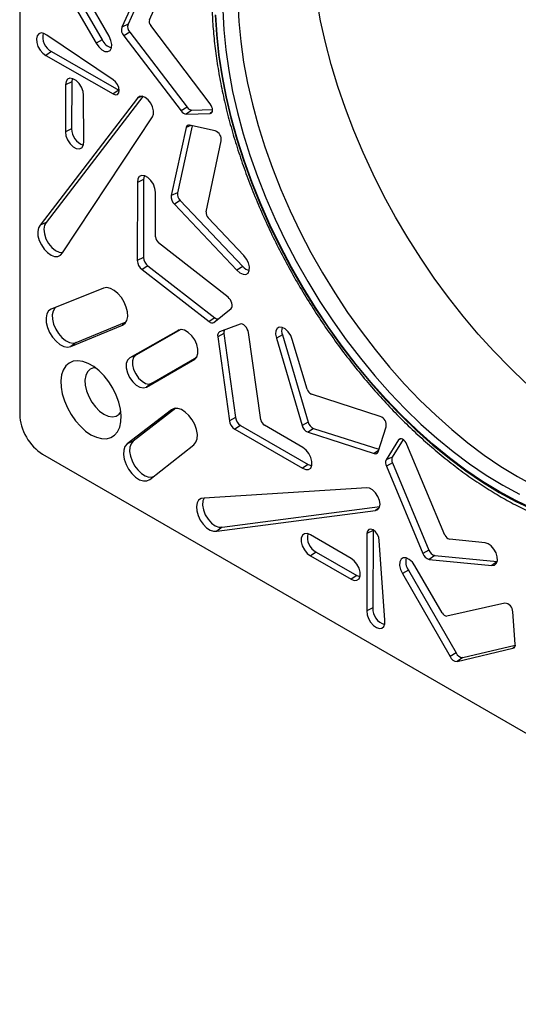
# Model space of a CAD drawing. Header units: inches. Extents: x 0.3 to 33.8, y 0.2 to 21.7.
# Tile 60 of 192: x 4.893 to 5.087, y 19.548 to 19.93. Entities that reach past the tile are written whole.
import ezdxf

# ---------------------------------------------------------------- set-up
doc = ezdxf.new("R2010")
doc.units = ezdxf.units.IN
doc.header["$MEASUREMENT"] = 0

msp = doc.modelspace()

# ---------------------------------------------------------------- linework, layer by layer
at = {"color": 7, "linetype": 'Continuous', "lineweight": 25}
for p, q in [((4.893415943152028, 20.20388327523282), (4.893415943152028, 19.77662151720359)), ((4.904473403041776, 19.95290753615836), (4.923085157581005, 19.92077442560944)), ((4.906815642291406, 19.95426931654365), (4.925434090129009, 19.92212465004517)), ((4.943194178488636, 19.94928536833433), (4.933060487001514, 19.9270646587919)), ((4.945545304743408, 19.9502909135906), (4.935446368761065, 19.9281464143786)), ((4.92811601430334, 19.92350039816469), (4.91756450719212, 19.94183544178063)), ((4.943726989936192, 19.9299393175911), (4.949423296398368, 19.94263313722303)), ((4.935446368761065, 19.9281464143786), (4.933060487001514, 19.9270646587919)), ((4.96732862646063, 19.89723710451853), (4.944271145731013, 19.92762908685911)), ((4.929709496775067, 19.90656975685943), (4.904002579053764, 19.92393436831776)), ((4.925434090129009, 19.92212465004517), (4.923085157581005, 19.92077442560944)), ((4.936119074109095, 19.92509841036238), (4.933807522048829, 19.92369179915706)), ((4.933807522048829, 19.92369179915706), (4.956095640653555, 19.89453905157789)), ((4.936119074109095, 19.92509841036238), (4.958413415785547, 19.89593752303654)), ((4.90577856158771, 19.9175501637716), (4.903573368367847, 19.91604869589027)), ((4.90577856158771, 19.9175501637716), (4.931894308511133, 19.90260434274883)), ((4.903573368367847, 19.91604869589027), (4.92968448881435, 19.9011055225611)), ((4.911193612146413, 19.90465524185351), (4.911165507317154, 19.88642621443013)), ((4.913596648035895, 19.9058208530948), (4.911193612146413, 19.90465524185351)), ((4.913596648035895, 19.9058208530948), (4.913568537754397, 19.88758828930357)), ((4.931894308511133, 19.90260434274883), (4.92968448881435, 19.9011055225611)), ((4.931894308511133, 19.90260434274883), (4.932068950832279, 19.90251046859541)), ((4.939113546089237, 19.89953381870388), (4.901330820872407, 19.85018883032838)), ((4.941162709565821, 19.90017269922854), (4.903701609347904, 19.85124775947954)), ((4.91824315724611, 19.8824532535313), (4.918214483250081, 19.90060490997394)), ((4.940536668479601, 19.90017210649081), (4.939113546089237, 19.89953381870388)), ((4.958413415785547, 19.89593752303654), (4.956095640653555, 19.89453905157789)), ((4.96019629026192, 19.89476718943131), (4.958076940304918, 19.89324203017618)), ((4.96019629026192, 19.89476718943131), (4.968264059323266, 19.89501370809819)), ((4.909991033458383, 19.83949108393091), (4.944937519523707, 19.89218563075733)), ((4.958076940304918, 19.89324203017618), (4.967282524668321, 19.89352331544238)), ((4.96814764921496, 19.89414580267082), (4.967282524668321, 19.89352331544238)), ((4.913568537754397, 19.88758828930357), (4.911165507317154, 19.88642621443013)), ((4.958030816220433, 19.88802687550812), (4.952243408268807, 19.86165278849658)), ((4.960348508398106, 19.88877720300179), (4.954641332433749, 19.86276874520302)), ((4.959861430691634, 19.8888838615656), (4.958030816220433, 19.88802687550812)), ((4.969273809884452, 19.88682277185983), (4.959337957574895, 19.8889984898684)), ((4.965752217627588, 19.85534410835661), (4.971596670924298, 19.88287462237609)), ((4.941518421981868, 19.86794209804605), (4.939115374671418, 19.86677213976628)), ((4.941518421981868, 19.86794209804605), (4.94144938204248, 19.83762500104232)), ((4.939115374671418, 19.86677213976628), (4.939046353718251, 19.83646338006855)), ((4.946153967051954, 19.84562807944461), (4.946117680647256, 19.86292348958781)), ((4.954641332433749, 19.86276874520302), (4.952243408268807, 19.86165278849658)), ((4.955721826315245, 19.85974555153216), (4.953440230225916, 19.85830416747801)), ((4.953440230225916, 19.85830416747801), (4.977736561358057, 19.83273923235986)), ((4.955721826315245, 19.85974555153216), (4.980025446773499, 19.83417294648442)), ((4.980433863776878, 19.83834590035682), (4.966589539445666, 19.85300504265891)), ((4.903701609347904, 19.85124775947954), (4.901330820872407, 19.85018883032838)), ((4.974251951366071, 19.82222682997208), (4.947318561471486, 19.84335229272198)), ((4.94144938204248, 19.83762500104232), (4.939046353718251, 19.83646338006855)), ((4.943122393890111, 19.83444031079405), (4.940884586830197, 19.83295994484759)), ((4.943122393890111, 19.83444031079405), (4.969122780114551, 19.8142237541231)), ((4.980025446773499, 19.83417294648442), (4.977736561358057, 19.83273923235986)), ((4.940884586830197, 19.83295994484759), (4.966878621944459, 19.8127483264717)), ((4.925925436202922, 19.82571169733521), (4.905678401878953, 19.81762732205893)), ((4.968801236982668, 19.81243954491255), (4.975451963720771, 19.81783814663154)), ((4.913245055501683, 19.80310866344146), (4.933336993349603, 19.81137530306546)), ((4.915328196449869, 19.80462612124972), (4.934714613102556, 19.81260248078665)), ((4.93438252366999, 19.81213678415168), (4.933336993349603, 19.81137530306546)), ((4.969122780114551, 19.8142237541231), (4.966878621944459, 19.8127483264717)), ((4.978957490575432, 19.81176639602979), (4.970957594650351, 19.8087046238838)), ((4.95490074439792, 19.80934925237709), (4.936093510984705, 19.79862072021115)), ((4.955938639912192, 19.80964167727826), (4.938439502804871, 19.79965934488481)), ((4.955301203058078, 19.80952654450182), (4.95490074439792, 19.80934925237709)), ((4.972663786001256, 19.80809055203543), (4.970263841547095, 19.80688495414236)), ((4.970263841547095, 19.80688495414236), (4.974771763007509, 19.77426563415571)), ((4.972663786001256, 19.80809055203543), (4.977172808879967, 19.77546326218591)), ((4.986987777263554, 19.77464319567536), (4.982158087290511, 19.8085330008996)), ((4.995389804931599, 19.80756109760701), (4.993003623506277, 19.80629590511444)), ((4.995389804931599, 19.80756109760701), (5.005385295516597, 19.77372589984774)), ((4.915328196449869, 19.80462612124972), (4.913245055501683, 19.80310866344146)), ((4.993003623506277, 19.80629590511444), (5.002996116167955, 19.77247085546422)), ((5.004980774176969, 19.78650947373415), (4.999207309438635, 19.80582933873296)), ((4.938439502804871, 19.79965934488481), (4.936093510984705, 19.79862072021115)), ((4.942639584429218, 19.78728258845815), (4.961332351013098, 19.79820938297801)), ((4.944712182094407, 19.78879476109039), (4.962103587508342, 19.79896084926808)), ((4.961685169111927, 19.79846680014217), (4.961332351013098, 19.79820938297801)), ((4.944712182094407, 19.78879476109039), (4.942639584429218, 19.78728258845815)), ((5.03335034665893, 19.77591411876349), (5.006587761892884, 19.78461487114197)), ((4.952306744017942, 19.77851873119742), (4.935103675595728, 19.76524842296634)), ((4.954059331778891, 19.77909850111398), (4.937459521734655, 19.76629354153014)), ((4.953490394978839, 19.77904394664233), (4.952306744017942, 19.77851873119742)), ((4.977172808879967, 19.77546326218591), (4.974771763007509, 19.77426563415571)), ((4.979094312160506, 19.77242206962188), (4.976886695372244, 19.77092198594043)), ((4.979094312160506, 19.77242206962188), (5.005382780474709, 19.75732578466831)), ((5.003335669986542, 19.7638190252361), (4.988376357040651, 19.77249675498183)), ((5.005385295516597, 19.77372589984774), (5.002996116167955, 19.77247085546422)), ((4.976886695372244, 19.77092198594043), (5.003167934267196, 19.75582985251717)), ((5.007463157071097, 19.77127866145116), (5.0052976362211, 19.76976017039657)), ((5.0052976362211, 19.76976017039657), (5.031030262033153, 19.7615881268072)), ((5.007463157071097, 19.77127866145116), (5.032838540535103, 19.76322006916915)), ((5.032525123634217, 19.76223460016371), (5.035608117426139, 19.77192838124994)), ((4.937459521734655, 19.76629354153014), (4.935103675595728, 19.76524842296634)), ((4.943893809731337, 19.7514362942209), (4.961016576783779, 19.764932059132)), ((5.040415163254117, 19.76685387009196), (5.035569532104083, 19.75902092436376)), ((5.042197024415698, 19.76695861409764), (5.037950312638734, 19.76009381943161)), ((5.041387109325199, 19.76729196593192), (5.040415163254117, 19.76685387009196)), ((5.058446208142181, 19.72987207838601), (5.043654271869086, 19.76503720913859)), ((4.902253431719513, 19.76131453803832), (5.272252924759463, 19.54771837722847)), ((5.032687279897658, 19.76274446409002), (5.031030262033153, 19.7615881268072)), ((5.005382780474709, 19.75732578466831), (5.003167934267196, 19.75582985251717)), ((5.037950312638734, 19.76009381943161), (5.035569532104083, 19.75902092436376)), ((5.038072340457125, 19.757964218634), (5.035702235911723, 19.75665638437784)), ((5.038072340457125, 19.757964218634), (5.052179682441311, 19.7240755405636)), ((5.035702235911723, 19.75665638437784), (5.04980564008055, 19.72277716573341)), ((5.028086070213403, 19.74816811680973), (4.964983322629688, 19.74424164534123)), ((4.969917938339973, 19.73139245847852), (5.031537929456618, 19.73945009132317)), ((4.972020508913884, 19.73291595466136), (5.033115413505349, 19.7409049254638)), ((5.032803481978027, 19.74036411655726), (5.031537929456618, 19.73945009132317)), ((4.972020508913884, 19.73291595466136), (4.969917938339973, 19.73139245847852)), ((5.028185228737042, 19.73049723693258), (5.028072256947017, 19.70041029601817)), ((5.030588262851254, 19.73166104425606), (5.028185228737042, 19.73049723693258)), ((5.030588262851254, 19.73166104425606), (5.030475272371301, 19.70156912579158)), ((5.030594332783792, 19.73185147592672), (5.030588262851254, 19.73166104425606)), ((5.022017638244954, 19.72081257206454), (5.006313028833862, 19.72991176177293)), ((5.035115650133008, 19.69683986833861), (5.032929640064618, 19.7277872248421)), ((5.074015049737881, 19.72683389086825), (5.060174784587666, 19.72824582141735)), ((5.008423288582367, 19.72329504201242), (5.006215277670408, 19.72179518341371)), ((5.008423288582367, 19.72329504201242), (5.024226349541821, 19.71420458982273)), ((5.052179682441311, 19.7240755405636), (5.04980564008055, 19.72277716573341)), ((5.006215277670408, 19.72179518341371), (5.022015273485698, 19.71270649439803)), ((5.054482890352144, 19.72196911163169), (5.052353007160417, 19.72044395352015)), ((5.052353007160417, 19.72044395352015), (5.07666168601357, 19.71811286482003)), ((5.054482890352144, 19.72196911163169), (5.078707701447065, 19.71964606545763)), ((5.078607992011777, 19.71950129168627), (5.07666168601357, 19.71811286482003)), ((5.044262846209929, 19.71630720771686), (5.041918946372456, 19.71494826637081)), ((5.044262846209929, 19.71630720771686), (5.062791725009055, 19.684110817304)), ((5.057397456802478, 19.69963766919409), (5.046794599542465, 19.71794305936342)), ((5.024226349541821, 19.71420458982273), (5.022015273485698, 19.71270649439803)), ((5.041918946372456, 19.71494826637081), (5.060441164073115, 19.68276345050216)), ((5.081662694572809, 19.70349531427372), (5.059202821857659, 19.69841256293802)), ((5.030475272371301, 19.70156912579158), (5.028072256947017, 19.70041029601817)), ((5.085728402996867, 19.68755184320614), (5.084774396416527, 19.7000654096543)), ((5.063235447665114, 19.68080728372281), (5.084799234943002, 19.68590617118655)), ((5.065332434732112, 19.68232937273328), (5.085731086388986, 19.68715275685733)), ((5.085460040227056, 19.68638497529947), (5.084799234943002, 19.68590617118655)), ((5.062791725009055, 19.684110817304), (5.060441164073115, 19.68276345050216)), ((5.065332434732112, 19.68232937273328), (5.063235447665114, 19.68080728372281))]:
    msp.add_line(p, q, dxfattribs=at)
at = {"color": 7, "linetype": 'Continuous', "lineweight": 25, "flags": 128}
for points in [[(4.978040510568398, 19.93686863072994), (4.97842164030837, 19.92923238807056), (4.979182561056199, 19.92141599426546), (4.98032060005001, 19.91344690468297), (4.981831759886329, 19.90535311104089), (4.983710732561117, 19.89716304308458), (4.985950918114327, 19.88890546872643), (4.988544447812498, 19.88060939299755), (4.991482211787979, 19.8723039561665), (4.994753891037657, 19.86401833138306), (4.99834799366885, 19.85578162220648), (5.002251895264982, 19.84762276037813), (5.006451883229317, 19.83957040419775), (5.010933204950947, 19.83165283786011), (5.01568011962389, 19.82389787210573), (5.02067595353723, 19.81633274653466), (5.025903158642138, 19.80898403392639), (5.031343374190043, 19.80187754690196), (5.036977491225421, 19.79503824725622), (5.0427857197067, 19.78849015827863), (5.048747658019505, 19.78225628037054), (5.054842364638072, 19.77635851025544), (5.061048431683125, 19.77081756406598), (5.067344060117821, 19.76565290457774), (5.073707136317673, 19.76088267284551), (5.080115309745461, 19.75652362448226), (5.086546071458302, 19.75259107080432)], [(5.08986299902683, 19.78888600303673), (5.083549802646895, 19.79489927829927), (5.077364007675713, 19.8012513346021), (5.071325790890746, 19.80792145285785), (5.065454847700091, 19.81488787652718), (5.059770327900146, 19.82212788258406), (5.054290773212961, 19.82961785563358), (5.049034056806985, 19.83733336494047), (5.044017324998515, 19.84524924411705), (5.03925694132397, 19.85333967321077), (5.034768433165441, 19.86157826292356), (5.030566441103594, 19.86993814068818), (5.02666467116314, 19.87839203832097), (5.023075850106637, 19.88691238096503), (5.019811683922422, 19.89547137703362), (5.016882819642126, 19.90404110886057), (5.014298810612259, 19.9125936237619), (5.012068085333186, 19.92110102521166), (5.010197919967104, 19.92953556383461), (5.008694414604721, 19.93786972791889)], [(4.972259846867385, 19.93364258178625), (4.972641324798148, 19.92599936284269), (4.973402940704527, 19.91817582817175), (4.974542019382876, 19.91019945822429), (4.976054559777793, 19.90209827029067), (4.977935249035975, 19.89390072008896), (4.980177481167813, 19.88563560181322), (4.982773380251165, 19.87733194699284), (4.985713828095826, 19.86901892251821), (4.9889884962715, 19.860725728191), (4.992585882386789, 19.85248149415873), (4.996493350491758, 19.84431517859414), (5.000697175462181, 19.83625546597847), (5.00518259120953, 19.82833066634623), (5.0099338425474, 19.82056861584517), (5.014934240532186, 19.81299657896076), (5.020166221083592, 19.80564115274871), (5.025611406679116, 19.79852817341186), (5.03125067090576, 19.79168262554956), (5.037064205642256, 19.78512855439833), (5.043031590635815, 19.77888898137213), (5.049131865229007, 19.77298582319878), (5.055343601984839, 19.76743981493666), (5.061644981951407, 19.76227043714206), (5.068013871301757, 19.75749584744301), (5.074427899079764, 19.75313281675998), (5.08086453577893, 19.74919667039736), (5.087301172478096, 19.74570123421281)], [(4.969247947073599, 19.93188558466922), (4.96972301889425, 19.92415088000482), (4.970576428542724, 19.91624282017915), (4.971805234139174, 19.9081886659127), (4.973405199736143, 19.90001618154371), (4.975370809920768, 19.89175353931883), (4.977695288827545, 19.88342922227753), (4.98037062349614, 19.87507192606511), (4.983387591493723, 19.86671046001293), (4.986735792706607, 19.85837364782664), (4.990403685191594, 19.85009022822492), (4.99437862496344, 19.84188875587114), (4.9986469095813, 19.83379750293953), (5.003193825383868, 19.82584436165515), (5.008003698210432, 19.81805674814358), (5.013059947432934, 19.81046150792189), (5.018345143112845, 19.80308482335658), (5.02384106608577, 19.79595212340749), (5.029528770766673, 19.78908799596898), (5.03538865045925, 19.78251610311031), (5.041400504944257, 19.7762590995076), (5.04754361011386, 19.77033855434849), (5.053796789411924, 19.76477487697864), (5.060138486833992, 19.75958724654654), (5.066546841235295, 19.75479354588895), (5.072999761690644, 19.75041029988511), (5.079475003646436, 19.74645261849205)], [(5.079475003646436, 19.7467616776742), (5.073015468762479, 19.75070975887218), (5.066578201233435, 19.75508237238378), (5.060185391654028, 19.75986444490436), (5.053859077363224, 19.7650394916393), (5.047621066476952, 19.77058967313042), (5.041492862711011, 19.77649585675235), (5.035495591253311, 19.78273768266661), (5.029649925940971, 19.78929363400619), (5.02397601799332, 19.7961411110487), (5.018493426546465, 19.80325650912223), (5.01322105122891, 19.8106152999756), (5.008177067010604, 19.81819211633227), (5.003378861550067, 19.82596083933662), (4.998842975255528, 19.8338946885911), (4.994585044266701, 19.84196631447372), (4.990619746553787, 19.85014789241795), (4.986960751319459, 19.8584112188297), (4.98362067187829, 19.86672780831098), (4.980611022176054, 19.87506899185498), (4.977942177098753, 19.88340601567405), (4.975623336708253, 19.89171014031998), (4.973662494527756, 19.89995273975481), (4.972066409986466, 19.90810540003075), (4.970840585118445, 19.9161400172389), (4.969989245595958, 19.92402889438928), (4.969515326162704, 19.9317448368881)], [(4.904002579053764, 19.92393436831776), (4.902820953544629, 19.92461136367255), (4.901706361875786, 19.92480172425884), (4.900782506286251, 19.92448432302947), (4.900151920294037, 19.92369438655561), (4.899884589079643, 19.9225195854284), (4.900010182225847, 19.92109030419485), (4.900514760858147, 19.91956517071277), (4.901342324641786, 19.91811345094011), (4.902401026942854, 19.9168962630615), (4.903573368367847, 19.91604869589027)], [(4.923085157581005, 19.92077442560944), (4.924070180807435, 19.91934653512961), (4.925252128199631, 19.91825278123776), (4.926484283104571, 19.91762893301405), (4.927613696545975, 19.91755242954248), (4.928500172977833, 19.91803276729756), (4.929033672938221, 19.91901032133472), (4.92914797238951, 19.92036374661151), (4.928828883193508, 19.92192504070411), (4.92811601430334, 19.92350039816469)], [(4.918214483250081, 19.90060490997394), (4.918016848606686, 19.90212218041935), (4.917411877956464, 19.90370954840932), (4.916473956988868, 19.90517183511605), (4.915318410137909, 19.90632924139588), (4.914087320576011, 19.90703945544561), (4.912932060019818, 19.90721515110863), (4.911994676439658, 19.90683472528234), (4.911390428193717, 19.90594495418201), (4.911193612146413, 19.90465524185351)], [(4.913815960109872, 19.90712730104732), (4.913782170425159, 19.90704031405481), (4.913596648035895, 19.9058208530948)], [(4.92968448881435, 19.9011055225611), (4.930593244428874, 19.90078390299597), (4.931365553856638, 19.9009271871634), (4.931883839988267, 19.90151356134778), (4.932069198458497, 19.90245375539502), (4.931893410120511, 19.90360463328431), (4.931383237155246, 19.90479098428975), (4.930616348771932, 19.90583219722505), (4.929709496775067, 19.90656975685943)], [(4.944937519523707, 19.89218563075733), (4.945367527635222, 19.89321226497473), (4.945390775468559, 19.89456674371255), (4.945004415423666, 19.89608315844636), (4.944255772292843, 19.89757576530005), (4.943236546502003, 19.89886173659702), (4.942071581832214, 19.89978355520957), (4.940903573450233, 19.90022830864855), (4.93987558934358, 19.90014151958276), (4.939113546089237, 19.89953381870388)], [(4.967282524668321, 19.89352331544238), (4.96768490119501, 19.8936204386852), (4.967997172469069, 19.89388105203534), (4.968196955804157, 19.89428647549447), (4.968269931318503, 19.89480764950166), (4.968210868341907, 19.89540721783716), (4.968024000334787, 19.8960422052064), (4.967722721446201, 19.89666709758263), (4.96732862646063, 19.89723710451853)], [(4.911165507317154, 19.88642621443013), (4.911367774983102, 19.88488215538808), (4.911987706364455, 19.8832675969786), (4.912947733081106, 19.88178455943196), (4.914127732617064, 19.88061860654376), (4.915380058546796, 19.87991562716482), (4.916548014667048, 19.87976358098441), (4.917485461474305, 19.8801814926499), (4.918075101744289, 19.88111707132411), (4.91824315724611, 19.8824532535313)], [(4.946117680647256, 19.86292348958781), (4.945906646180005, 19.86445707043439), (4.945282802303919, 19.86605554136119), (4.944324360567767, 19.86751850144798), (4.943151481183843, 19.86866253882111), (4.941911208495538, 19.86934422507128), (4.940759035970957, 19.86947809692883), (4.939839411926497, 19.86904737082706), (4.939267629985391, 19.86810604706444), (4.939115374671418, 19.86677213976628)], [(4.941731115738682, 19.86939986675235), (4.941660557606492, 19.86920445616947), (4.941518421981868, 19.86794209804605)], [(4.901330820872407, 19.85018883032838), (4.900682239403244, 19.84913665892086), (4.900399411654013, 19.84772213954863), (4.900504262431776, 19.84605492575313), (4.900988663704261, 19.84426425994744), (4.901815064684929, 19.84248895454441), (4.902919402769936, 19.84086663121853), (4.904216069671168, 19.83952305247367), (4.905604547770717, 19.83856237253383), (4.906977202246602, 19.83805906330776), (4.908227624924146, 19.83805214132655), (4.909258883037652, 19.83854214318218), (4.909991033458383, 19.83949108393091)], [(4.903701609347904, 19.85124775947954), (4.903035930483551, 19.85012641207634), (4.902792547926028, 19.84859992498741), (4.902993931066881, 19.84680922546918), (4.903621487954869, 19.8449196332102), (4.904617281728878, 19.84310559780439), (4.905889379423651, 19.84153459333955), (4.907320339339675, 19.84035165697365), (4.908778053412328, 19.83966599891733), (4.910015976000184, 19.83952869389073)], [(4.977736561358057, 19.83273923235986), (4.978898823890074, 19.83169226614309), (4.980101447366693, 19.83111675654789), (4.981191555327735, 19.83108586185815), (4.982030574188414, 19.8316035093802), (4.98251184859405, 19.83260389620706), (4.982574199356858, 19.8339598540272), (4.98220970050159, 19.83549901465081), (4.98146468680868, 19.83702572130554), (4.980433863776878, 19.83834590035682)], [(4.933336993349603, 19.81137530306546), (4.934332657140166, 19.81208022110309), (4.935008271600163, 19.81322346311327), (4.935317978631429, 19.81472743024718), (4.935240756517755, 19.81649003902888), (4.93478184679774, 19.8183916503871), (4.933972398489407, 19.82030319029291), (4.932867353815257, 19.82209491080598), (4.931541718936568, 19.8236451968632), (4.930085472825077, 19.82484882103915), (4.928597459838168, 19.82562408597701), (4.927178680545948, 19.82591836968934), (4.925925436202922, 19.82571169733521)], [(4.975451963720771, 19.81783814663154), (4.975727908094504, 19.81818304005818), (4.975880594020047, 19.81866468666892), (4.97589947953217, 19.81924983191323), (4.975783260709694, 19.81989807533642), (4.975539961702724, 19.82056465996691), (4.975186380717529, 19.82120356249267), (4.974746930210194, 19.82177067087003), (4.974251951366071, 19.82222682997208)], [(4.907398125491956, 19.81831398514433), (4.907023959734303, 19.81797311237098), (4.906352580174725, 19.81684860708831), (4.90604506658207, 19.81536439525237), (4.906122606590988, 19.81362273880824), (4.906579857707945, 19.81174363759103), (4.907385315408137, 19.80985656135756), (4.908483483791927, 19.8080915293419), (4.909798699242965, 19.80657015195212), (4.911240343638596, 19.80539725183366), (4.912709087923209, 19.80465364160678), (4.914103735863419, 19.80439055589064), (4.915328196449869, 19.80462612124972)], [(4.905678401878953, 19.81762732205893), (4.904655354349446, 19.81691636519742), (4.903960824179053, 19.81575319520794), (4.903642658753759, 19.81421794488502), (4.903722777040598, 19.81241638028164), (4.904195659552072, 19.81047261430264), (4.90502872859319, 19.80852055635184), (4.906164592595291, 19.80669468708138), (4.907524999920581, 19.80512079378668), (4.909016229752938, 19.80390730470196), (4.910535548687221, 19.80313781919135), (4.911978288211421, 19.80286534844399), (4.913245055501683, 19.80310866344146)], [(4.982158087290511, 19.8085330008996), (4.982010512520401, 19.80918977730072), (4.981739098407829, 19.80985392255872), (4.981362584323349, 19.81047958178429), (4.980906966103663, 19.8110235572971), (4.980403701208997, 19.81144829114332), (4.979887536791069, 19.81172445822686), (4.979394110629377, 19.81183299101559), (4.978957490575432, 19.81176639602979)], [(4.999207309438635, 19.80582933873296), (4.998579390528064, 19.80738218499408), (4.997629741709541, 19.80879071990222), (4.996479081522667, 19.80987589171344), (4.995273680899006, 19.81049975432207), (4.994166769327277, 19.81058300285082), (4.993299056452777, 19.81011505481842), (4.992780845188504, 19.80915539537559), (4.992678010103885, 19.80782601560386), (4.993003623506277, 19.80629590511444)], [(4.961332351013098, 19.79820938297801), (4.962163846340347, 19.79905874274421), (4.96259974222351, 19.8003678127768), (4.96259753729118, 19.80200895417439), (4.962157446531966, 19.80382214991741), (4.961322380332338, 19.80563060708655), (4.960173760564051, 19.80725799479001), (4.958823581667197, 19.80854563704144), (4.957403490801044, 19.80936798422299), (4.956051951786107, 19.80964485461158), (4.95490074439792, 19.80934925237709)], [(4.938439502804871, 19.79965934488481), (4.93761923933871, 19.7988365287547), (4.937186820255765, 19.79756025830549), (4.937184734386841, 19.7959559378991), (4.937613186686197, 19.79418120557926), (4.938430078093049, 19.79241044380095), (4.939555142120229, 19.79081764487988), (4.940877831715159, 19.78955931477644), (4.942268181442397, 19.7887590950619), (4.943589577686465, 19.78849561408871), (4.944712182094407, 19.78879476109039)], [(4.92108308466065, 19.76883882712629), (4.92317898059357, 19.76784671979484), (4.925207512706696, 19.76732215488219), (4.927103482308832, 19.76728199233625), (4.928805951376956, 19.7677275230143), (4.930260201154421, 19.76864442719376), (4.931419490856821, 19.77000323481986), (4.932246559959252, 19.77176027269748), (4.932714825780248, 19.77385906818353), (4.932809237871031, 19.7762321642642), (4.932526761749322, 19.77880328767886), (4.931876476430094, 19.78148980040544), (4.930879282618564, 19.78420535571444), (4.929567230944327, 19.78686267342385), (4.927982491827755, 19.78937634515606), (4.926176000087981, 19.79166557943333), (4.924205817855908, 19.79365679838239), (4.922135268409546, 19.79528600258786), (4.920030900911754, 19.79650082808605), (4.917960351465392, 19.79726222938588), (4.915990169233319, 19.79754573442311), (4.914183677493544, 19.79734223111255), (4.912598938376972, 19.79665826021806), (4.911286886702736, 19.79551580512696), (4.910289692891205, 19.79395158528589), (4.909639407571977, 19.79201587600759), (4.909356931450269, 19.78977089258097), (4.909451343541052, 19.78728879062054), (4.909919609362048, 19.78464934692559), (4.910746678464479, 19.78193739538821), (4.911905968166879, 19.77924010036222), (4.913360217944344, 19.7766441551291), (4.915062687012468, 19.77423299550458), (4.916958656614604, 19.77208411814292), (4.918987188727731, 19.77026658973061), (4.92108308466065, 19.76883882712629)], [(4.936093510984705, 19.79862072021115), (4.935237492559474, 19.79776204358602), (4.934786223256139, 19.7964301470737), (4.934784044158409, 19.79475590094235), (4.935231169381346, 19.79290381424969), (4.93608366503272, 19.79105587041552), (4.937257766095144, 19.78939364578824), (4.93863810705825, 19.78808046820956), (4.940089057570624, 19.7872453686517), (4.941468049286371, 19.7869704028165), (4.942639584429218, 19.78728258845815)], [(4.922802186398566, 19.79480940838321), (4.922056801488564, 19.79474302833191), (4.920745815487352, 19.79422954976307), (4.919723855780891, 19.79323433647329), (4.919046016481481, 19.79181104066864), (4.918748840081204, 19.79003639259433), (4.918848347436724, 19.78800606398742), (4.919339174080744, 19.78582951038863), (4.920194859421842, 19.78362407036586), (4.921369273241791, 19.78150863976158), (4.922799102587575, 19.77959726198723), (4.924407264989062, 19.77799297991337), (4.926107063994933, 19.77678228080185)], [(4.926107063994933, 19.77678228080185), (4.927806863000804, 19.77603043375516), (4.929415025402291, 19.77577797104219), (4.930844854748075, 19.77603850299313), (4.932019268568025, 19.7767979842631), (4.932694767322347, 19.77767309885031)], [(4.961016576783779, 19.764932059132), (4.961822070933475, 19.76591425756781), (4.962276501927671, 19.76729027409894), (4.96234902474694, 19.76896671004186), (4.962034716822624, 19.77082977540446), (4.961354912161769, 19.77275301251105), (4.96035575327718, 19.77460587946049), (4.959105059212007, 19.77626261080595), (4.957687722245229, 19.77761075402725), (4.956199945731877, 19.77855880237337), (4.954742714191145, 19.77904240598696), (4.953414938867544, 19.77902873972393), (4.952306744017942, 19.77851873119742)], [(4.935103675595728, 19.76524842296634), (4.934259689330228, 19.76427282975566), (4.933774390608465, 19.76288696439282), (4.933681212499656, 19.76118630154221), (4.93398657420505, 19.75928800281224), (4.934669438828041, 19.75732284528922), (4.935682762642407, 19.75542621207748), (4.936956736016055, 19.75372876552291), (4.93840359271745, 19.7523474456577), (4.939923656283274, 19.75137741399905), (4.941412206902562, 19.75088549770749), (4.942766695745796, 19.75090558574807), (4.943893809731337, 19.7514362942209)], [(4.937459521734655, 19.76629354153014), (4.936643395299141, 19.76535071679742), (4.936174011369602, 19.76401119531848), (4.936083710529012, 19.76236727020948), (4.936378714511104, 19.76053220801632), (4.937038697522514, 19.75863244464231), (4.938018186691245, 19.75679887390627), (4.939249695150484, 19.75515782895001), (4.940648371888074, 19.75382237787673), (4.942117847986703, 19.75288453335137), (4.943556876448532, 19.75240891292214), (4.944866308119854, 19.75242828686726), (4.945346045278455, 19.75258091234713)], [(5.043654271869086, 19.76503720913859), (5.043357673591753, 19.76566351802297), (5.042967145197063, 19.7662368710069), (5.042510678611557, 19.76671617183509), (5.042020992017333, 19.76706706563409), (5.041533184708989, 19.7672644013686), (5.041082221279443, 19.76729403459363), (5.040700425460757, 19.76715384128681), (5.040415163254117, 19.76685387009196)], [(5.003167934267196, 19.75582985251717), (5.00439918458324, 19.75529488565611), (5.005500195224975, 19.75531955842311), (5.006332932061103, 19.75590077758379), (5.006792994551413, 19.75696567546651), (5.006822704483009, 19.75838074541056), (5.006418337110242, 19.75996857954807), (5.005630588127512, 19.76153011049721), (5.004558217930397, 19.76286956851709), (5.003335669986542, 19.7638190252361)], [(5.005382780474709, 19.75732578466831), (5.006547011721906, 19.75681782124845), (5.00675100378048, 19.75678131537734)], [(5.086546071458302, 19.75259107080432), (5.092976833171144, 19.74909882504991), (5.099385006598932, 19.74605915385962), (5.105748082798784, 19.74348273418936), (5.11204371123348, 19.7413786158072), (5.118249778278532, 19.73975418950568), (5.124344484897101, 19.73861516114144), (5.130306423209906, 19.73796553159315), (5.136114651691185, 19.73780758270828), (5.141748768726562, 19.73814186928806), (5.147188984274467, 19.7389672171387), (5.152416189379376, 19.74028072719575), (5.157412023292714, 19.74207778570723), (5.161382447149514, 19.74393846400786)], [(5.031537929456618, 19.73945009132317), (5.032445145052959, 19.7398063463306), (5.033034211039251, 19.74065336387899), (5.033232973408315, 19.74188739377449), (5.033017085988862, 19.74335728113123), (5.032412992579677, 19.74488298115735), (5.031494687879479, 19.74627761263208), (5.030374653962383, 19.74737034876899), (5.029190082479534, 19.74802734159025), (5.028086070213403, 19.74816811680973)], [(5.092371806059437, 19.74019204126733), (5.085934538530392, 19.74325173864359), (5.079475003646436, 19.7467616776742)], [(5.079475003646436, 19.74645261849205), (5.085950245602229, 19.7429341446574), (5.092403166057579, 19.73986700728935)], [(4.964983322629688, 19.74424164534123), (4.963795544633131, 19.74408187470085), (4.962855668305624, 19.74343359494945), (4.962236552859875, 19.74234706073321), (4.961986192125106, 19.74090650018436), (4.962123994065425, 19.73922358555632), (4.962639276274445, 19.73742877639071), (4.963492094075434, 19.73566120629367), (4.964616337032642, 19.73405789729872), (4.965924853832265, 19.73274313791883), (4.967316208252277, 19.73181884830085), (4.968682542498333, 19.73135667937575), (4.969917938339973, 19.73139245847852)], [(4.965029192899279, 19.74424449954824), (4.964528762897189, 19.74310293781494), (4.964393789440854, 19.74149754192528), (4.964702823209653, 19.73966672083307), (4.965427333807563, 19.73777949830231), (4.96650043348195, 19.73601010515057), (4.967823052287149, 19.73452189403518), (4.969273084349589, 19.73345225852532), (4.970716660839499, 19.73289994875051), (4.972020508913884, 19.73291595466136)], [(5.006313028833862, 19.72991176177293), (5.005071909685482, 19.73043418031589), (5.003966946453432, 19.73039116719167), (5.003136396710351, 19.72978810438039), (5.002684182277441, 19.72870044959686), (5.002666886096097, 19.72726429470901), (5.003086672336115, 19.72565933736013), (5.003891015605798, 19.72408639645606), (5.004979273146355, 19.72274228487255), (5.006215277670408, 19.72179518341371)], [(5.032929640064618, 19.7277872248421), (5.032742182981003, 19.7289400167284), (5.032223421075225, 19.73012217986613), (5.031452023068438, 19.7311544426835), (5.03054496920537, 19.73188026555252), (5.029639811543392, 19.73218957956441), (5.02887381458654, 19.73203547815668), (5.028363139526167, 19.73144133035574), (5.028185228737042, 19.73049723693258)], [(5.07666168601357, 19.71811286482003), (5.077677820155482, 19.71825150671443), (5.078412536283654, 19.71891502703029), (5.078774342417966, 19.72002079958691), (5.078718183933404, 19.72143112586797), (5.078251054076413, 19.72297038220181), (5.077431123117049, 19.72444688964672), (5.076360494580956, 19.7256767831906), (5.075172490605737, 19.72650690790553), (5.074015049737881, 19.72683389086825)], [(5.022015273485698, 19.71270649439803), (5.023230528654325, 19.71223221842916), (5.024303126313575, 19.71231078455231), (5.025101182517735, 19.71293253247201), (5.025526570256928, 19.71402101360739), (5.025526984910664, 19.71544239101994), (5.025102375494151, 19.71702189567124), (5.024304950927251, 19.71856531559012), (5.023232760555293, 19.71988287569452), (5.022017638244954, 19.72081257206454)], [(5.046794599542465, 19.71794305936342), (5.04578675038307, 19.71934807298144), (5.044594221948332, 19.72040497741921), (5.04336504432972, 19.72098257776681), (5.042251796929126, 19.72100917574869), (5.041392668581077, 19.72048146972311), (5.040894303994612, 19.71946496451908), (5.040818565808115, 19.7180858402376), (5.04117485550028, 19.71651528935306), (5.041918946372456, 19.71494826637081)], [(5.024226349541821, 19.71420458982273), (5.025375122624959, 19.71375565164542), (5.025466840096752, 19.7137415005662)], [(5.028072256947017, 19.70041029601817), (5.028220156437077, 19.698971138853), (5.028744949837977, 19.69744563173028), (5.029588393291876, 19.69600308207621), (5.030656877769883, 19.69480359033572), (5.031831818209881, 19.69398028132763), (5.032982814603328, 19.69362452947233), (5.033982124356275, 19.69377581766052), (5.03471883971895, 19.69441735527), (5.035111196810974, 19.69547794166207), (5.035115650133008, 19.69683986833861)]]:
    msp.add_lwpolyline(points, dxfattribs=at)
at = {"color": 7, "linetype": 'Continuous', "lineweight": 25}
for centre, radius, start, end in [((4.946169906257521, 19.92929552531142), 0.002526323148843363, 165.2362685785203, 221.2716579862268), ((4.936313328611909, 19.92601595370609), 0.003417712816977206, 162.13085488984, 222.8461543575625), ((4.938372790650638, 19.92719404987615), 0.003077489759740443, 161.9732208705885, 222.9185052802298), ((4.908670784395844, 19.92319705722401), 0.006344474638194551, 166.1842944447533, 242.8794077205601), ((4.930367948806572, 19.92428082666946), 0.005384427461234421, 203.6061116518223, 255.8015816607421), ((4.96048036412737, 19.89714311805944), 0.002392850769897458, 210.2538550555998, 263.1818937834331), ((4.958391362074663, 19.89588413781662), 0.002660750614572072, 210.3664659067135, 263.2134813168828), ((4.919952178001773, 19.88741136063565), 0.00638609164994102, 178.4123993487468, 253.395487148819), ((4.95907715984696, 19.88798427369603), 0.001047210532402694, 75.57926483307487, 177.6684938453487), ((4.968025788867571, 19.88343111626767), 0.003613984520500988, 351.1421541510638, 69.79799528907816), ((4.956200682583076, 19.86117896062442), 0.003985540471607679, 173.1721430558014, 226.162388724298), ((4.958208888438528, 19.86233911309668), 0.003593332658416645, 173.1330775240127, 226.2008515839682), ((4.968618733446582, 19.85505084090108), 0.002881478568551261, 174.1585085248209, 225.2334599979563), ((4.949279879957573, 19.84579183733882), 0.003130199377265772, 182.9988253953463, 231.2017937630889), ((4.945612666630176, 19.83778031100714), 0.004166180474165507, 182.136409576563, 233.2921347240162), ((4.943635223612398, 19.83663716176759), 0.004592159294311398, 182.1687697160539, 233.2027268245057), ((4.983401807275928, 19.83671479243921), 0.004226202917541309, 216.9737526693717, 257.7800962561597), ((4.968032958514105, 19.8137958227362), 0.001558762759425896, 222.2219957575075, 299.5298610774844), ((4.970327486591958, 19.81552376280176), 0.001772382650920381, 227.1790027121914, 273.0027419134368), ((4.97174850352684, 19.80736100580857), 0.001559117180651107, 120.4828174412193, 197.7782662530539), ((4.974391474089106, 19.8084839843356), 0.001771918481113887, 146.9452048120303, 192.8287317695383), ((4.999279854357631, 19.80921444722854), 0.004226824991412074, 162.2165754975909, 203.0264727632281), ((5.007766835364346, 19.78724377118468), 0.002881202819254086, 194.7651683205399, 245.8435514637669), ((4.979331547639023, 19.77480910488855), 0.004592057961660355, 186.7968944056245, 237.8316444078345), ((4.981310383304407, 19.77594986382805), 0.00416608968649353, 186.7074899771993, 237.8640002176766), ((4.990081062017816, 19.77512193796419), 0.003130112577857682, 188.7977661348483, 237.0016700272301), ((5.006865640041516, 19.77342389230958), 0.003985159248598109, 193.8361709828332, 246.8299893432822), ((5.008874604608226, 19.77458280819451), 0.003592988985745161, 193.7977054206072, 246.8690576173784), ((5.032046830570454, 19.77254338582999), 0.003613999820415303, 350.2021320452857, 68.8577202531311), ((5.031516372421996, 19.76251562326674), 0.001047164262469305, 242.3405063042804, 344.4329528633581), ((5.038015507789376, 19.7579722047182), 0.002661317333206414, 156.7926164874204, 209.6318046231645), ((5.040149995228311, 19.75915156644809), 0.002392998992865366, 156.8117116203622, 209.7473034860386), ((5.011461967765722, 19.72891195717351), 0.00638618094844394, 166.5996714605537, 241.5871794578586), ((5.06083844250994, 19.73068303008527), 0.002525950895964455, 198.7263204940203, 254.7675384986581), ((5.053070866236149, 19.72378489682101), 0.003417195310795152, 197.1515443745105, 257.8733936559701), ((5.055121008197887, 19.72497924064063), 0.003077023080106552, 197.0791792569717, 258.0310510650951), ((5.048597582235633, 19.71950224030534), 0.005384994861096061, 164.1950931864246, 216.3930594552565), ((5.081313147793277, 19.70005173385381), 0.003461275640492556, 0.226381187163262, 84.20394199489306), ((5.036811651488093, 19.70125037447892), 0.006344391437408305, 177.1201655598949, 253.8108534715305), ((5.059239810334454, 19.70040985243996), 0.001997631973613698, 202.7399565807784, 268.9390414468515), ((5.084416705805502, 19.6872072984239), 0.001356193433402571, 286.3832441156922, 14.71746824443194), ((5.063252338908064, 19.68380524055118), 0.002998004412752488, 200.3341439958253, 269.6771845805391), ((5.065346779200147, 19.68505234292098), 0.002723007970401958, 200.2286080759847, 269.6981715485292)]:
    msp.add_arc(centre, radius, start, end, dxfattribs=at)
msp.add_ellipse((4.90225612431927, 19.77152129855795), major_axis=(-0.006249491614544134, 0.01082561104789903), ratio=0.5775574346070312, start_param=0.7856317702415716, end_param=2.356123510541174, dxfattribs=at)
for points, knots in [([(5.021087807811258, 20.01381953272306), (5.022087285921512, 20.01400198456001), (5.024754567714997, 20.01448888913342), (5.029297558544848, 20.01479533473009), (5.034672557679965, 20.01478454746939), (5.040198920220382, 20.01431961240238), (5.045849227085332, 20.01342660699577), (5.051609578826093, 20.01210203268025), (5.057462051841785, 20.01035156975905), (5.063389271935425, 20.00817980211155), (5.069373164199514, 20.00559306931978), (5.075395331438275, 20.0025987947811), (5.081436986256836, 19.99920575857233), (5.087479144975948, 19.99542403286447), (5.093502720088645, 19.99126498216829), (5.099488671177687, 19.98674118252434), (5.105418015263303, 19.98186643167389), (5.111271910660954, 19.97665570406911), (5.117031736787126, 19.97112509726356), (5.122679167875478, 19.9652917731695), (5.128196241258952, 19.95917389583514), (5.133565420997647, 19.95279056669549), (5.138769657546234, 19.94616175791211), (5.143792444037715, 19.93930824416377), (5.148617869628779, 19.9322515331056), (5.153230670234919, 19.92501379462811), (5.15761627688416, 19.91761778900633), (5.161760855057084, 19.91008680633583), (5.165651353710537, 19.90244458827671), (5.169275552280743, 19.89471524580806), (5.172622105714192, 19.88692316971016), (5.175680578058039, 19.87909295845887), (5.178441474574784, 19.87124934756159), (5.180896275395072, 19.8634171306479), (5.183037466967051, 19.85562107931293), (5.18485857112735, 19.84788586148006), (5.186354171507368, 19.84023595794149), (5.187519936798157, 19.83269557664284), (5.188352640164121, 19.82528856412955), (5.188850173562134, 19.81803831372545), (5.189011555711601, 19.81096766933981), (5.188836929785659, 19.80409882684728), (5.188327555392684, 19.79745325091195), (5.187485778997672, 19.79105163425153), (5.186315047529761, 19.78491366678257), (5.184819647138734, 19.77905817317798), (5.183005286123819, 19.77350200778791), (5.180876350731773, 19.76826370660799), (5.178445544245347, 19.76334979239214), (5.175697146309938, 19.75880600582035), (5.173352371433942, 19.75543084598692), (5.171832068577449, 19.75370677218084), (5.171423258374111, 19.7532431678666)], [0, 0, 0, 0, 0.01233506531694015, 0.03291827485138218, 0.05345742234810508, 0.07395631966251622, 0.0944213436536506, 0.1148597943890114, 0.1352787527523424, 0.155684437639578, 0.1760819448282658, 0.1964752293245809, 0.2168672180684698, 0.2372593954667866, 0.257653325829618, 0.2780500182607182, 0.298450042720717, 0.3188536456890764, 0.3392608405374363, 0.359671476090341, 0.3800852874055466, 0.4005019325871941, 0.4209210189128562, 0.4413421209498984, 0.4617647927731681, 0.4821885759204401, 0.5026130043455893, 0.5230376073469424, 0.5434618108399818, 0.563885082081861, 0.5843069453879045, 0.6047269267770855, 0.6251445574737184, 0.6455593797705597, 0.6659709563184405, 0.6863788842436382, 0.7067828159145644, 0.7271824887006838, 0.7475777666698, 0.7679686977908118, 0.7883555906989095, 0.8087391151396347, 0.8291204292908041, 0.8495010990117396, 0.8698830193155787, 0.8902694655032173, 0.9106648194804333, 0.9310746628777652, 0.9515057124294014, 0.9719654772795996, 0.9924615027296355, 1, 1, 1, 1]), ([(4.970527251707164, 19.96516828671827), (4.97028247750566, 19.96402389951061), (4.96958539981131, 19.96076486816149), (4.968814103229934, 19.95510824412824), (4.968187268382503, 19.94824211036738), (4.967924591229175, 19.94114600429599), (4.96800472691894, 19.93385847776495), (4.96843224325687, 19.92639772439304), (4.969203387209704, 19.91878764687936), (4.970315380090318, 19.91105075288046), (4.971763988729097, 19.9032101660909), (4.97354421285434, 19.89528910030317), (4.975650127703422, 19.88731096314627), (4.978074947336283, 19.87929928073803), (4.98081102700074, 19.87127766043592), (4.983849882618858, 19.86326973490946), (4.987182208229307, 19.85529910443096), (4.990797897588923, 19.84738927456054), (4.994686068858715, 19.83956359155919), (4.998835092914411, 19.83184517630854), (5.003232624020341, 19.8242568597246), (5.007865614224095, 19.81682114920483), (5.012720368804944, 19.80956012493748), (5.01778259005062, 19.80249537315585), (5.023037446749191, 19.79564789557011), (5.028469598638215, 19.78903808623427), (5.034063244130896, 19.78268567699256), (5.039802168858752, 19.77660968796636), (5.045669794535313, 19.77082837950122), (5.051649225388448, 19.76535922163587), (5.05772329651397, 19.76021882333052), (5.063874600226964, 19.75542303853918), (5.070085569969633, 19.75098643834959), (5.076338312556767, 19.74692417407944), (5.0826153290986, 19.74324492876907), (5.088896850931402, 19.73997714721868), (5.094749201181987, 19.73726626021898), (5.098484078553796, 19.73584701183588), (5.100142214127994, 19.73521692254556)], [0, 0, 0, 0, 0.01531277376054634, 0.0436083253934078, 0.07192601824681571, 0.1002557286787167, 0.1285894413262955, 0.1569204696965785, 0.1852455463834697, 0.2135626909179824, 0.2418708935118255, 0.2701698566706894, 0.2984597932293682, 0.3267412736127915, 0.3550151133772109, 0.3832822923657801, 0.4115438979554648, 0.4398010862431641, 0.4680550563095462, 0.4963070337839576, 0.524558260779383, 0.552809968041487, 0.581063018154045, 0.6093186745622, 0.6375782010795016, 0.6658428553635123, 0.6941138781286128, 0.7223924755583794, 0.7506797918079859, 0.7789768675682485, 0.8072845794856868, 0.8356035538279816, 0.8639340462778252, 0.8922757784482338, 0.9206277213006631, 0.9489878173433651, 0.9773526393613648, 1, 1, 1, 1])]:
    msp.add_open_spline(points, degree=3, knots=knots, dxfattribs=at)

doc.saveas('drawing.dxf')
